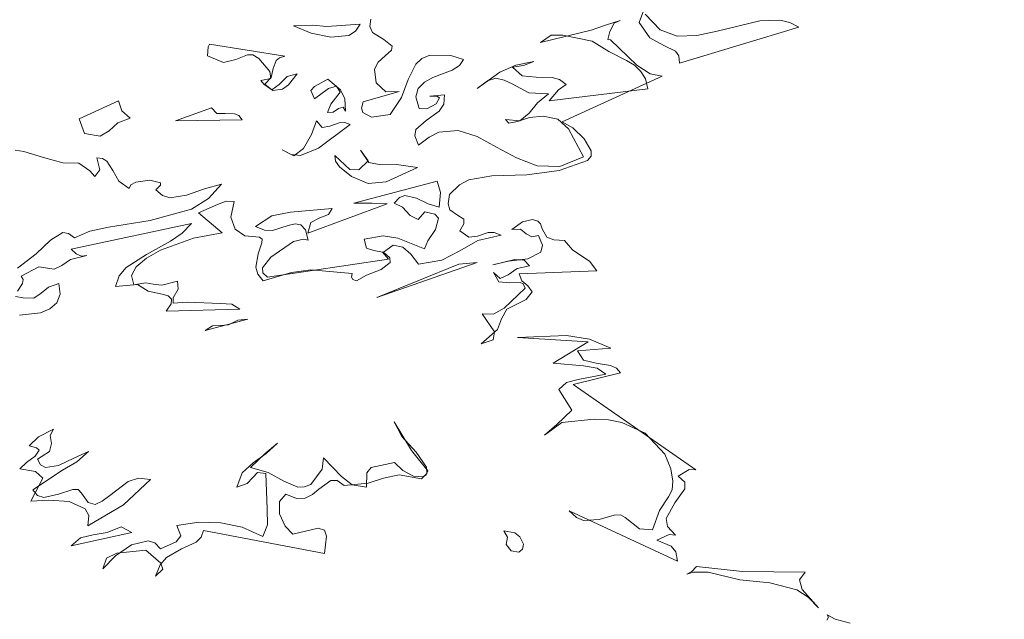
# Model space of a CAD drawing. Header units: millimetres. Extents: x -409347 to -76892, y 286088 to 1850972.
# Tile 59 of 256: x -299553 to -293908, y 573275 to 576715. Entities that reach past the tile are written whole.
import ezdxf

# ---------------------------------------------------------------- set-up
doc = ezdxf.new("R2010")
doc.units = ezdxf.units.MM
doc.linetypes.add('DGN Style 2', pattern=[3.08948, 1.853688, -1.235792])
for name, color, linetype, lineweight in [('a_drzewa 2', 7, 'Continuous', 0), ('A_P_WAND_BET_A_X', 25, 'Continuous', 0), ('A_P_WAND_BET_V_X', 131, 'DGN Style 2', 0)]:
    doc.layers.add(name, color=color, linetype=linetype, lineweight=lineweight)

msp = doc.modelspace()

# ---------------------------------------------------------------- linework, layer by layer
at = {"layer": 'a_drzewa 2'}
for p, q in [((-296001.4, 576699), (-295970.2, 576781)), ((-297539.7, 576717.2), (-297544.9, 576675.7)), ((-296193.9, 576682.5), (-296111.1, 576710.2)), ((-296145.1, 576695.5), (-296170.3, 576646.4)), ((-296111.1, 576710.2), (-296145.1, 576695.5)), ((-295940.9, 576610.2), (-296001.4, 576699)), ((-295967.2, 576746), (-295880.2, 576656.5)), ((-295553.5, 576649.2), (-295308.8, 576708.3)), ((-295308.8, 576708.3), (-295194.5, 576712.2)), ((-295194.5, 576712.2), (-295137.6, 576699.5)), ((-295137.6, 576699.5), (-295085.3, 576671.6)), ((-297983.1, 576679.3), (-297874.6, 576682.7)), ((-297882.6, 576638), (-297983.1, 576679.3)), ((-297769, 576615.3), (-297882.6, 576638)), ((-297874.6, 576682.7), (-297791.7, 576675.1)), ((-297791.7, 576675.1), (-297601.9, 576688.4)), ((-297627.8, 576648), (-297666.9, 576624.1)), ((-297601.9, 576688.4), (-297627.8, 576648)), ((-297544.9, 576675.7), (-297530.3, 576641.6)), ((-297530.3, 576641.6), (-297465, 576600.2)), ((-296567.4, 576583), (-296276.8, 576654.9)), ((-296276.8, 576654.9), (-296193.9, 576682.5)), ((-296170.3, 576646.4), (-296181.1, 576601.4)), ((-295880.2, 576656.5), (-295783.1, 576620.7)), ((-295085.3, 576671.6), (-295769.9, 576466.1)), ((-295671.8, 576624.4), (-295553.5, 576649.2)), ((-297666.9, 576624.1), (-297769, 576615.3)), ((-297465, 576600.2), (-297417.8, 576563.1)), ((-296506.4, 576626.4), (-296567.4, 576583)), ((-296438.9, 576626.3), (-296506.4, 576626.4)), ((-296271.3, 576590.7), (-296438.9, 576626.3)), ((-296175.1, 576531.4), (-296271.3, 576590.7)), ((-296181.1, 576601.4), (-296166.3, 576599.7)), ((-296166.3, 576599.7), (-296015.7, 576453.9)), ((-295860.8, 576567.1), (-295940.9, 576610.2)), ((-295783.1, 576620.7), (-295671.8, 576624.4)), ((-298476.7, 576507.8), (-298472.2, 576558.1)), ((-298472.2, 576558.1), (-298464.7, 576573.4)), ((-298464.7, 576573.4), (-298032.8, 576504.6)), ((-297421.6, 576539.3), (-297457, 576506.9)), ((-297417.8, 576563.1), (-297421.6, 576539.3)), ((-296073.9, 576481.3), (-296175.1, 576531.4)), ((-295793.4, 576534.6), (-295860.8, 576567.1)), ((-295773.4, 576507), (-295793.4, 576534.6)), ((-298385.2, 576468.6), (-298476.7, 576507.8)), ((-298313.3, 576486.5), (-298385.2, 576468.6)), ((-298247.9, 576512.7), (-298313.3, 576486.5)), ((-298215.6, 576512.5), (-298247.9, 576512.7)), ((-298181.5, 576491.9), (-298215.6, 576512.5)), ((-298119.4, 576417.9), (-298181.5, 576491.9)), ((-298083.5, 576479.7), (-298100.2, 576434.2)), ((-298064.3, 576496.1), (-298083.5, 576479.7)), ((-298032.8, 576504.6), (-298064.3, 576496.1)), ((-297498, 576471), (-297518.1, 576431.1)), ((-297457, 576506.9), (-297498, 576471)), ((-297282.6, 576460.1), (-297247.2, 576492.5)), ((-297247.2, 576492.5), (-297201.8, 576511.1)), ((-297201.8, 576511.1), (-297081.2, 576509.7)), ((-297081.2, 576509.7), (-297008.7, 576486.5)), ((-297008.7, 576486.5), (-297032.2, 576452.1)), ((-296709.1, 576453.3), (-296605.1, 576474)), ((-296605.1, 576474), (-296664.8, 576451.3)), ((-296027.4, 576452.9), (-296073.9, 576481.3)), ((-295769.9, 576466.1), (-295773.4, 576507)), ((-298112.9, 576377.3), (-298119.4, 576417.9)), ((-298100.2, 576434.2), (-298110.5, 576383.4)), ((-297518.1, 576431.1), (-297508.5, 576352.6)), ((-297325, 576371.3), (-297282.6, 576460.1)), ((-297073.9, 576425.1), (-297185, 576383.2)), ((-297032.2, 576452.1), (-297073.9, 576425.1)), ((-296929.8, 576319.9), (-296799.7, 576413.3)), ((-296799.7, 576413.3), (-296709.1, 576453.3)), ((-296664.8, 576451.3), (-296728.7, 576442.8)), ((-296728.7, 576442.8), (-296671.5, 576391.9)), ((-295992, 576417.7), (-296027.4, 576452.9)), ((-296015.7, 576453.9), (-295938, 576404.7)), ((-295964.9, 576376), (-295992, 576417.7)), ((-298170.8, 576366.5), (-298112.9, 576377.3)), ((-298154.2, 576344.4), (-298170.8, 576366.5)), ((-298110.5, 576383.4), (-298148.4, 576344.9)), ((-298065.9, 576343.1), (-298019.9, 576388.2)), ((-298019.9, 576388.2), (-297962.5, 576404.9)), ((-297962.5, 576404.9), (-298012.9, 576341.8)), ((-297862.2, 576331.2), (-297786.4, 576372.9)), ((-297786.4, 576372.9), (-297713.6, 576311.6)), ((-297363.2, 576268.1), (-297325, 576371.3)), ((-297232.5, 576355.7), (-297267.7, 576320.3)), ((-297185, 576383.2), (-297232.5, 576355.7)), ((-296871.8, 576363), (-296929.8, 576319.9)), ((-296823.2, 576378.9), (-296871.8, 576363)), ((-296775.3, 576368.3), (-296823.2, 576378.9)), ((-296729.3, 576345.8), (-296775.3, 576368.3)), ((-296671.5, 576391.9), (-296591.5, 576384.1)), ((-296591.5, 576384.1), (-296500.3, 576383.1)), ((-296500.3, 576383.1), (-296458.2, 576372)), ((-296458.2, 576372), (-296420.5, 576342.9)), ((-295869.2, 576390), (-296443.4, 576129.4)), ((-295951.2, 576318.4), (-295964.9, 576376)), ((-295938, 576404.7), (-295869.2, 576390)), ((-298101.1, 576307.8), (-298154.2, 576344.4)), ((-298148.4, 576344.9), (-298107.5, 576313.1)), ((-298107.5, 576313.1), (-298065.9, 576343.1)), ((-298045.9, 576315.5), (-298101.1, 576307.8)), ((-298012.9, 576341.8), (-298045.9, 576315.5)), ((-297883.8, 576308.8), (-297862.2, 576331.2)), ((-297862, 576260.7), (-297883.8, 576308.8)), ((-297781.9, 576320.4), (-297862, 576260.7)), ((-297736, 576333.2), (-297781.9, 576320.4)), ((-297768.4, 576230.5), (-297715.5, 576299.6)), ((-297715.5, 576299.6), (-297736, 576333.2)), ((-297713.6, 576311.6), (-297688.7, 576260.8)), ((-297377.8, 576302.1), (-297584.3, 576243.3)), ((-297508.5, 576352.6), (-297454.2, 576301.4)), ((-297454.2, 576301.4), (-297377.8, 576302.1)), ((-297267.7, 576320.3), (-297281.2, 576272.2)), ((-296633.8, 576295.2), (-296729.3, 576345.8)), ((-296518.3, 576249.3), (-295951.2, 576318.4)), ((-296464.9, 576312.6), (-296518.3, 576249.3)), ((-296420.5, 576342.9), (-296464.9, 576312.6)), ((-299212.6, 576145.1), (-298986.4, 576249.7)), ((-298986.4, 576249.7), (-298966.9, 576192.6)), ((-297688.7, 576260.8), (-297685.6, 576190.6)), ((-297584.3, 576243.3), (-297593, 576207.3)), ((-297428.3, 576171.4), (-297363.2, 576268.1)), ((-297281.2, 576272.2), (-297263.8, 576206.1)), ((-297202.2, 576276), (-297117.6, 576283.2)), ((-297161.1, 576276.6), (-297202.2, 576276)), ((-297166.1, 576232.1), (-297145.6, 576266.1)), ((-297145.6, 576266.1), (-297161.1, 576276.6)), ((-297117.6, 576283.2), (-297121.9, 576230)), ((-296521.8, 576290.1), (-296633.8, 576295.2)), ((-296584.8, 576237.7), (-296521.8, 576290.1)), ((-298966.9, 576192.6), (-298919.1, 576149.7)), ((-298659.2, 576133.7), (-298454.2, 576210)), ((-298454.2, 576210), (-298422, 576177.5)), ((-297787.7, 576181.8), (-297768.4, 576230.5)), ((-297755.6, 576184.6), (-297787.7, 576181.8)), ((-297725, 576204.8), (-297755.6, 576184.6)), ((-297699.3, 576212.9), (-297725, 576204.8)), ((-297685.6, 576190.6), (-297699.3, 576212.9)), ((-297593, 576207.3), (-297584.9, 576181.5)), ((-297263.8, 576206.1), (-297219.6, 576204)), ((-297147.8, 576189.6), (-297222.6, 576136.1)), ((-297219.6, 576204), (-297166.1, 576232.1)), ((-297121.9, 576230), (-297147.8, 576189.6)), ((-296632.6, 576177.8), (-296584.8, 576237.7)), ((-299182, 576062.5), (-299212.6, 576145.1)), ((-298919.1, 576149.7), (-298990.3, 576123)), ((-298277.7, 576139.9), (-298659.2, 576133.7)), ((-298422, 576177.5), (-298374.8, 576175.7)), ((-298374.8, 576175.7), (-298321.8, 576174.3)), ((-298321.8, 576174.3), (-298297.5, 576164.6)), ((-298297.5, 576164.6), (-298277.7, 576139.9)), ((-297879.8, 576056.4), (-297851.3, 576135.2)), ((-297851.3, 576135.2), (-297818.6, 576096.9)), ((-297584.9, 576181.5), (-297535.8, 576156.4)), ((-297535.8, 576156.4), (-297428.3, 576171.4)), ((-297222.6, 576136.1), (-297282.8, 576084)), ((-296748.2, 576120.9), (-296767.7, 576142.7)), ((-296767.7, 576142.7), (-296684.8, 576135.1)), ((-296699.1, 576131), (-296748.2, 576120.9)), ((-296630.6, 576154.5), (-296699.1, 576131)), ((-296684.8, 576135.1), (-296632.6, 576177.8)), ((-296551.9, 576161.2), (-296630.6, 576154.5)), ((-296468.2, 576144.9), (-296551.9, 576161.2)), ((-296407.5, 576088.4), (-296468.2, 576144.9)), ((-296443.4, 576129.4), (-296381.5, 576093.5)), ((-299039.3, 576077.7), (-299092.5, 576046.7)), ((-298990.3, 576123), (-299039.3, 576077.7)), ((-297658.4, 576113.5), (-297840.7, 575977.5)), ((-297818.6, 576096.9), (-297775.1, 576103.6)), ((-297775.1, 576103.6), (-297721, 576122.9)), ((-297721, 576122.9), (-297688.9, 576125.6)), ((-297688.9, 576125.6), (-297658.4, 576113.5)), ((-297282.8, 576084), (-297288.5, 576048.2)), ((-297149.2, 576069), (-297038.4, 576078.4)), ((-297038.4, 576078.4), (-296929.7, 576043.7)), ((-296320.4, 575928.3), (-296407.5, 576088.4)), ((-296381.5, 576093.5), (-296317.4, 576031.4)), ((-299092.5, 576046.7), (-299182, 576062.5)), ((-297925.8, 575976.1), (-297879.8, 576056.4)), ((-297288.5, 576048.2), (-297266.3, 575994.3)), ((-297266.3, 575994.3), (-297205.6, 576040.6)), ((-297205.6, 576040.6), (-297149.2, 576069)), ((-296929.7, 576043.7), (-296818.7, 575982.7)), ((-296317.4, 576031.4), (-296276.2, 575961.5)), ((-299579.3, 575966.8), (-299528.7, 575959.4)), ((-299528.7, 575959.4), (-299417, 575924.9)), ((-297996.2, 575940.7), (-298048.6, 575968.5)), ((-298048.6, 575968.5), (-297980.9, 575933.2)), ((-297980.9, 575933.2), (-297925.8, 575976.1)), ((-297840.7, 575977.5), (-297943, 575936.4)), ((-297598.8, 575965.9), (-297551.7, 575896.4)), ((-297555.4, 575904.9), (-297598.8, 575965.9)), ((-296818.7, 575982.7), (-296704.7, 575921.9)), ((-296276.2, 575961.5), (-296276.6, 575932.1)), ((-299417, 575924.9), (-299305.6, 575893.3)), ((-299093.5, 575852.7), (-299111.2, 575921.7)), ((-299111.2, 575921.7), (-299078.6, 575918.6)), ((-299078.6, 575918.6), (-299053.8, 575903.1)), ((-299053.8, 575903.1), (-299019.8, 575850.1)), ((-297943, 575936.4), (-297996.2, 575940.7)), ((-297743.3, 575903.5), (-297746.1, 575935.6)), ((-297746.1, 575935.6), (-297659.8, 575854.9)), ((-297719.9, 575870.3), (-297743.3, 575903.5)), ((-297609.7, 575853.3), (-297555.4, 575904.9)), ((-296704.7, 575921.9), (-296586.2, 575876.2)), ((-296298, 575906.7), (-296460.5, 575848.8)), ((-296456.6, 575872.6), (-296320.4, 575928.3)), ((-296276.6, 575932.1), (-296298, 575906.7)), ((-299305.6, 575893.3), (-299214.4, 575892.3)), ((-299214.4, 575892.3), (-299151.9, 575847.7)), ((-299151.9, 575847.7), (-299122.6, 575814.9)), ((-299122.6, 575814.9), (-299093.5, 575852.7)), ((-299019.8, 575850.1), (-298985.2, 575788.5)), ((-297650.5, 575814.5), (-297719.9, 575870.3)), ((-297659.8, 575854.9), (-297609.7, 575853.3)), ((-297551.7, 575896.4), (-297482.9, 575881.7)), ((-297482.9, 575881.7), (-297392, 575883.7)), ((-297273, 575867.4), (-297451.1, 575784.6)), ((-297392, 575883.7), (-297273, 575867.4)), ((-296460.5, 575848.8), (-296646.4, 575824)), ((-296586.2, 575876.2), (-296456.6, 575872.6)), ((-298887.7, 575782.1), (-298806.5, 575794.9)), ((-298806.5, 575794.9), (-298746.4, 575779.5)), ((-297556.1, 575775.6), (-297650.5, 575814.5)), ((-296978.9, 575795.6), (-297032.4, 575767.5)), ((-296845.8, 575818.7), (-296978.9, 575795.6)), ((-296646.4, 575824), (-296845.8, 575818.7)), ((-298985.2, 575788.5), (-298925.8, 575746.5)), ((-298925.8, 575746.5), (-298915.8, 575768)), ((-298915.8, 575768), (-298887.7, 575782.1)), ((-298745.2, 575764.9), (-298772.3, 575739.1)), ((-298772.3, 575739.1), (-298734.3, 575707.1)), ((-298746.4, 575779.5), (-298745.2, 575764.9)), ((-298596.2, 575707.2), (-298493.7, 575745.3)), ((-298493.7, 575745.3), (-298396.1, 575771.3)), ((-298396.1, 575771.3), (-298471.2, 575688.5)), ((-297637.5, 575662.8), (-297160.5, 575788.9)), ((-297451.1, 575784.6), (-297556.1, 575775.6)), ((-297160.5, 575788.9), (-297140.2, 575723)), ((-297032.4, 575767.5), (-297089.4, 575712.7)), ((-298734.3, 575707.1), (-298692, 575693.1)), ((-298692, 575693.1), (-298596.2, 575707.2)), ((-298471.2, 575688.5), (-298568.8, 575627.2)), ((-297375.7, 575694.1), (-297405.3, 575662.1)), ((-297344.4, 575705.5), (-297375.7, 575694.1)), ((-297278.5, 575690.6), (-297344.4, 575705.5)), ((-297211.1, 575658.2), (-297278.5, 575690.6)), ((-297140.2, 575723), (-297147.8, 575640.1)), ((-297089.4, 575712.7), (-297096.6, 575659.2)), ((-298568.8, 575627.2), (-298804.3, 575563)), ((-298418.4, 575654.8), (-298528.9, 575607.1)), ((-298370.1, 575673.6), (-298418.4, 575654.8)), ((-298322.9, 575671.8), (-298370.1, 575673.6)), ((-298341.7, 575582), (-298322.9, 575671.8)), ((-298000.4, 575611.2), (-297761.2, 575631.7)), ((-297901.9, 575490.4), (-297446.2, 575658.6)), ((-297761.2, 575631.7), (-297781.8, 575597.6)), ((-297531.8, 575663.1), (-297637.5, 575662.8)), ((-297446.2, 575658.6), (-297531.8, 575663.1)), ((-297405.3, 575662.1), (-297359.3, 575639.6)), ((-297359.3, 575639.6), (-297314, 575590.6)), ((-297147.8, 575640.1), (-297211.1, 575658.2)), ((-297096.6, 575659.2), (-297087.7, 575624.7)), ((-297087.7, 575624.7), (-297043.9, 575593.2)), ((-298528.9, 575607.1), (-298392.8, 575492.4)), ((-298318.2, 575513.5), (-298341.7, 575582)), ((-298202, 575529.3), (-298107.3, 575590.3)), ((-298107.3, 575590.3), (-298000.4, 575611.2)), ((-297833, 575578.5), (-297883.5, 575550.7)), ((-297781.8, 575597.6), (-297833, 575578.5)), ((-297314, 575590.6), (-297268, 575568.1)), ((-297268, 575568.1), (-297230.7, 575612.4)), ((-297230.7, 575612.4), (-297173.7, 575599.7)), ((-297173.7, 575599.7), (-297151.1, 575575.2)), ((-297151.1, 575575.2), (-297169.2, 575511.9)), ((-297043.9, 575593.2), (-297006.6, 575569.9)), ((-297006.6, 575569.9), (-297007.3, 575543.4)), ((-296670.4, 575554.6), (-296612.8, 575568.3)), ((-296612.8, 575568.3), (-296582.6, 575559.2)), ((-298567.7, 575545.1), (-299257.3, 575397.9)), ((-299044.9, 575524.8), (-299151.6, 575501)), ((-298804.3, 575563), (-299044.9, 575524.8)), ((-298621.8, 575490.5), (-298567.7, 575545.1)), ((-298261.9, 575474.3), (-298318.2, 575513.5)), ((-298150.2, 575507.3), (-298202, 575529.3)), ((-298103, 575505.5), (-298150.2, 575507.3)), ((-298014.3, 575533.6), (-298103, 575505.5)), ((-297974, 575543), (-298014.3, 575533.6)), ((-297941.1, 575537), (-297974, 575543)), ((-297915.3, 575509.8), (-297941.1, 575537)), ((-297898.4, 575449.5), (-297915.3, 575509.8)), ((-297883.5, 575550.7), (-297901.9, 575490.4)), ((-297169.2, 575511.9), (-297213.5, 575446.4)), ((-297007.3, 575543.4), (-297030.3, 575503.2)), ((-296731.3, 575511.2), (-296670.4, 575554.6)), ((-296681.5, 575512.5), (-296731.3, 575511.2)), ((-296649.8, 575485.8), (-296681.5, 575512.5)), ((-296582.6, 575559.2), (-296566.5, 575542.9)), ((-296566.5, 575542.9), (-296558.2, 575514.2)), ((-296558.2, 575514.2), (-296530.6, 575466.7)), ((-299306.7, 575493.6), (-299376.3, 575449.4)), ((-299273.8, 575487.6), (-299306.7, 575493.6)), ((-299239.5, 575464.1), (-299273.8, 575487.6)), ((-299151.6, 575501), (-299239.5, 575464.1)), ((-298557.5, 575460.7), (-298745.6, 575391.7)), ((-298688.3, 575443.6), (-298621.8, 575490.5)), ((-298392.8, 575492.4), (-298557.5, 575460.7)), ((-298179, 575466.7), (-298261.9, 575474.3)), ((-298163.4, 575456.2), (-298179, 575466.7)), ((-298164.6, 575435.6), (-298163.4, 575456.2)), ((-297983, 575442.3), (-297925.4, 575456)), ((-297925.4, 575456), (-297898.4, 575449.5)), ((-297468.6, 575474.5), (-297578.7, 575456.3)), ((-297578.7, 575456.3), (-297565.5, 575404.6)), ((-297385.2, 575461.1), (-297468.6, 575474.5)), ((-297233.1, 575400.7), (-297385.2, 575461.1)), ((-297030.3, 575503.2), (-296977.2, 575466.6)), ((-296977.2, 575466.6), (-296927.9, 575473.8)), ((-296927.9, 575473.8), (-296867.9, 575493.6)), ((-296793.2, 575479.4), (-296925.7, 575447.5)), ((-296867.9, 575493.6), (-296832.6, 575493.7)), ((-296832.6, 575493.7), (-296793.2, 575479.4)), ((-296616, 575468.2), (-296649.8, 575485.8)), ((-296578.5, 575477.2), (-296616, 575468.2)), ((-296556.1, 575420.4), (-296578.5, 575477.2)), ((-296530.6, 575466.7), (-296491.2, 575452.4)), ((-296491.2, 575452.4), (-296429.2, 575448.9)), ((-299376.3, 575449.4), (-299457.9, 575371.9)), ((-299257.3, 575397.9), (-299228.6, 575371)), ((-298825.7, 575367.2), (-298688.3, 575443.6)), ((-298185.6, 575372.1), (-298164.6, 575435.6)), ((-298113.3, 575351.8), (-297983, 575442.3)), ((-297565.5, 575404.6), (-297523.1, 575390.6)), ((-297411.1, 575420.7), (-297466.5, 575380.7)), ((-297357.4, 575410.6), (-297411.1, 575420.7)), ((-297309.9, 575370.6), (-297357.4, 575410.6)), ((-297213.5, 575446.4), (-297233.1, 575400.7)), ((-296925.7, 575447.5), (-297029.3, 575388.7)), ((-296564.5, 575381.5), (-296556.1, 575420.4)), ((-296429.2, 575448.9), (-296383.4, 575394)), ((-296383.4, 575394), (-296336.6, 575362.8)), ((-299457.9, 575371.9), (-299565.4, 575289.3)), ((-299261.1, 575338.8), (-299311.1, 575305.1)), ((-299169, 575361.4), (-299261.1, 575338.8)), ((-299228.6, 575371), (-299198.2, 575358.9)), ((-299198.2, 575358.9), (-299169, 575361.4)), ((-298942.8, 575292.6), (-298825.7, 575367.2)), ((-298826.9, 575346.6), (-298884.4, 575297.6)), ((-298745.6, 575391.7), (-298826.9, 575346.6)), ((-298199.5, 575294.5), (-298185.6, 575372.1)), ((-298161.1, 575291.9), (-298113.3, 575351.8)), ((-297439.6, 575341.9), (-298133, 575238.5)), ((-297523.1, 575390.6), (-297472.3, 575380.2)), ((-297472.3, 575380.2), (-297439.6, 575341.9)), ((-297466.5, 575380.7), (-297431.4, 575348.5)), ((-297431.4, 575348.5), (-297429.1, 575322.2)), ((-297266.7, 575312.6), (-297309.9, 575370.6)), ((-297029.3, 575388.7), (-297133.5, 575335.7)), ((-296713.7, 575339.3), (-296840.3, 575307.9)), ((-296751.1, 575330.3), (-296640.5, 575342.7)), ((-296660.4, 575335.1), (-296713.7, 575339.3)), ((-296640.5, 575342.7), (-296564.5, 575381.5)), ((-296336.6, 575362.8), (-296286.7, 575328.9)), ((-299442.6, 575296.8), (-299543.9, 575244.1)), ((-299356.3, 575283.7), (-299442.6, 575296.8)), ((-299311.1, 575305.1), (-299356.3, 575283.7)), ((-298982.8, 575245.1), (-298942.8, 575292.6)), ((-298884.4, 575297.6), (-298912.5, 575248.2)), ((-298187.3, 575254.4), (-298199.5, 575294.5)), ((-298158.6, 575262.7), (-298161.1, 575291.9)), ((-297481.6, 575282.5), (-297563.9, 575249)), ((-296929.5, 575320.9), (-297506, 575121.7)), ((-297506, 575121.7), (-297034.5, 575311.9)), ((-297429.1, 575322.2), (-297481.6, 575282.5)), ((-297133.5, 575335.7), (-297266.7, 575312.6)), ((-297034.5, 575311.9), (-296929.5, 575320.9)), ((-296840.3, 575307.9), (-296751.1, 575330.3)), ((-296753.1, 575250.8), (-296700.4, 575287.6)), ((-296700.4, 575287.6), (-296631.2, 575302.3)), ((-296631.2, 575302.3), (-296660.4, 575335.1)), ((-296286.7, 575328.9), (-296243.8, 575273.8)), ((-299543.9, 575244.1), (-299533.4, 575224.4)), ((-299533.4, 575224.4), (-299537.2, 575200.6)), ((-299004, 575184.5), (-298982.8, 575245.1)), ((-298912.5, 575248.2), (-298899, 575193.5)), ((-298157.5, 575215.8), (-298187.3, 575254.4)), ((-298133, 575238.5), (-298158.6, 575262.7)), ((-297994.3, 575265), (-298157.5, 575215.8)), ((-297883.9, 575280.3), (-297994.3, 575265)), ((-297647.1, 575259.5), (-297883.9, 575280.3)), ((-297651.2, 575238.6), (-297647.1, 575259.5)), ((-297644.1, 575224.5), (-297651.2, 575238.6)), ((-297622.9, 575217.5), (-297644.1, 575224.5)), ((-297563.9, 575249), (-297622.9, 575217.5)), ((-296805.5, 575211), (-296836.5, 575264.2)), ((-296836.5, 575264.2), (-296798.3, 575229.3)), ((-296798.3, 575229.3), (-296753.1, 575250.8)), ((-296243.8, 575273.8), (-296688.9, 575256.2)), ((-296688.9, 575256.2), (-296673.8, 575216.4)), ((-299537.2, 575200.6), (-299565.8, 575157)), ((-299429.6, 575145.2), (-299388.6, 575181)), ((-299388.6, 575181), (-299328.6, 575200.8)), ((-299328.6, 575200.8), (-299320.5, 575139.8)), ((-298878.6, 575195.2), (-299004, 575184.5)), ((-298899, 575193.5), (-298829.5, 575205.3)), ((-298816.5, 575156.5), (-298878.6, 575195.2)), ((-298829.5, 575205.3), (-298787.7, 575197.1)), ((-298787.7, 575197.1), (-298737.3, 575192.6)), ((-298737.3, 575192.6), (-298648.2, 575215)), ((-298644.2, 575168.3), (-298672.3, 575118.9)), ((-298648.2, 575215), (-298644.2, 575168.3)), ((-296743.3, 575204.6), (-296805.5, 575211)), ((-296775, 575060.8), (-296655.4, 575173.9)), ((-296684.7, 575206.7), (-296743.3, 575204.6)), ((-296666.4, 575199.4), (-296684.7, 575206.7)), ((-296673.8, 575216.4), (-296638.9, 575187.1)), ((-296655.4, 575173.9), (-296666.4, 575199.4)), ((-296638.9, 575187.1), (-296615.5, 575153.8)), ((-299577.9, 575126.6), (-299533.2, 575118.7)), ((-299533.2, 575118.7), (-299471.4, 575118.1)), ((-299471.4, 575118.1), (-299429.6, 575145.2)), ((-299320.5, 575139.8), (-299339.8, 575091.1)), ((-298735.8, 575139.9), (-298816.5, 575156.5)), ((-298702.7, 575131), (-298735.8, 575139.9)), ((-298683.4, 575112), (-298702.7, 575131)), ((-298684.1, 575085.5), (-298683.4, 575112)), ((-298672.3, 575118.9), (-298672.7, 575089.5)), ((-296615.5, 575153.8), (-296649.9, 575109.7)), ((-299380.8, 575055.3), (-299434.7, 575033.1)), ((-299339.8, 575091.1), (-299380.8, 575055.3)), ((-298712.7, 575042), (-298684.1, 575085.5)), ((-298672.7, 575089.5), (-298590.8, 575093.5)), ((-298590.8, 575093.5), (-298402.1, 575086.2)), ((-298402.1, 575086.2), (-298337.2, 575082.9)), ((-298337.2, 575082.9), (-298290.7, 575054.6)), ((-296836.7, 575026.2), (-296775, 575060.8)), ((-296649.9, 575109.7), (-296759.7, 575053.3)), ((-299434.7, 575033.1), (-299554.1, 575019.9)), ((-298290.7, 575054.6), (-298712.7, 575042)), ((-296830.9, 574923.8), (-296901.4, 575026.5)), ((-296901.4, 575026.5), (-296836.7, 575026.2)), ((-296759.7, 575053.3), (-296790.2, 574997.8)), ((-298244.6, 574996.8), (-298488.8, 574931.8)), ((-298488.8, 574931.8), (-298447, 574958.9)), ((-298447, 574958.9), (-298403, 574959.7)), ((-298403, 574959.7), (-298356.3, 574963.7)), ((-298356.3, 574963.7), (-298302.9, 574991.8)), ((-298302.9, 574991.8), (-298244.6, 574996.8)), ((-296790.2, 574997.8), (-296814.4, 574937)), ((-296814.4, 574937), (-296907.3, 574855.6)), ((-296838.8, 574879.1), (-296830.9, 574923.8)), ((-296698.8, 574891.1), (-296417.8, 574903.3)), ((-296294.2, 574866.9), (-296698.8, 574891.1)), ((-296417.8, 574903.3), (-296286.7, 574882.2)), ((-296907.3, 574855.6), (-296838.8, 574879.1)), ((-296495.2, 574743.9), (-296294.2, 574866.9)), ((-296164.8, 574831), (-296354.4, 574814.7)), ((-296286.7, 574882.2), (-296164.8, 574831)), ((-296354.4, 574814.7), (-296320.5, 574761.8)), ((-296320.6, 574729.5), (-296495.2, 574743.9)), ((-296243, 574715.6), (-296320.6, 574729.5)), ((-296320.5, 574761.8), (-296248.5, 574744.5)), ((-296248.5, 574744.5), (-296165, 574731)), ((-296165, 574731), (-296131.5, 574716.3)), ((-296108.5, 574688.9), (-296379, 574621.7)), ((-296352.1, 574650.4), (-296193.1, 574681.6)), ((-296193.1, 574681.6), (-296243, 574715.6)), ((-296131.5, 574716.3), (-296108.5, 574688.9)), ((-296461.8, 574594), (-296418.2, 574633)), ((-296418.2, 574633), (-296352.1, 574650.4)), ((-296379, 574621.7), (-295676, 574132.3)), ((-296386.9, 574474.1), (-296461.8, 574594)), ((-296474, 574393.2), (-296386.9, 574474.1)), ((-297406.7, 574407.4), (-297361.3, 574323.1)), ((-297307.4, 574242.5), (-297406.7, 574407.4)), ((-296445.6, 574404.4), (-296545.1, 574331.2)), ((-296545.1, 574331.2), (-296474, 574393.2)), ((-296259.2, 574423.3), (-296445.6, 574404.4)), ((-296176.5, 574418.6), (-296259.2, 574423.3)), ((-296101.8, 574404.4), (-296176.5, 574418.6)), ((-295967.2, 574342.5), (-296101.8, 574404.4)), ((-299444.4, 574321.2), (-299360.1, 574366.6)), ((-299360.1, 574366.6), (-299377.5, 574329.8)), ((-299377.5, 574329.8), (-299370.6, 574283.4)), ((-297361.3, 574323.1), (-297280.1, 574233.1)), ((-295854.2, 574222.9), (-295967.2, 574342.5)), ((-299498.7, 574269.5), (-299444.4, 574321.2)), ((-299456.6, 574258.4), (-299498.7, 574269.5)), ((-299370.6, 574283.4), (-299381.4, 574238.4)), ((-298075, 574285.5), (-298146.4, 574226.6)), ((-298140.5, 574227.1), (-298075, 574285.5)), ((-299514, 574174.2), (-299464.3, 574210.8)), ((-299464.3, 574210.8), (-299440.8, 574245.1)), ((-299440.8, 574245.1), (-299456.6, 574258.4)), ((-299381.4, 574238.4), (-299451.1, 574194.2)), ((-299243, 574200.3), (-299158, 574237)), ((-299158, 574237), (-299226.4, 574178.2)), ((-298146.4, 574226.6), (-298230.5, 574145.9)), ((-298215.3, 574173.6), (-298140.5, 574227.1)), ((-297212.3, 574127.2), (-297307.4, 574242.5)), ((-297280.1, 574233.1), (-297219.9, 574147.2)), ((-295820.4, 574137.6), (-295854.2, 574222.9)), ((-299552.1, 574138.6), (-299514, 574174.2)), ((-299451.1, 574194.2), (-299433.5, 574160.5)), ((-299433.5, 574160.5), (-299405.8, 574145.2)), ((-299405.8, 574145.2), (-299330.5, 574157.6)), ((-299330.5, 574157.6), (-299243, 574200.3)), ((-299226.4, 574178.2), (-299307.5, 574130.1)), ((-298277.9, 574115.4), (-298215.3, 574173.6)), ((-297818.4, 574137.1), (-297812.2, 574202.3)), ((-297812.2, 574202.3), (-297708.9, 574093.6)), ((-297537.1, 574146.5), (-297404.5, 574175.4)), ((-297404.5, 574175.4), (-297356.5, 574129.6)), ((-299462.6, 574122.7), (-299552.1, 574138.6)), ((-299307.5, 574130.1), (-299477.2, 574018.7)), ((-299421.2, 574085.2), (-299462.6, 574122.7)), ((-298309.1, 574033.4), (-298277.9, 574115.4)), ((-298230.5, 574145.9), (-298128.1, 574116.5)), ((-298189.9, 574117.1), (-298216.8, 574088.3)), ((-298142.5, 574112.3), (-298189.9, 574117.1)), ((-298133.7, 573907.4), (-298142.5, 574112.3)), ((-298128.1, 574116.5), (-298038.8, 574068.3)), ((-297884.4, 574049.2), (-297818.4, 574137.1)), ((-297565.6, 574032.4), (-297563.8, 574114.8)), ((-297563.8, 574114.8), (-297537.1, 574146.5)), ((-297377.8, 574104.3), (-297467.2, 574084.9)), ((-297249.4, 574080), (-297377.8, 574104.3)), ((-297356.5, 574129.6), (-297294.9, 574096.7)), ((-297294.9, 574096.7), (-297241.6, 574092.4)), ((-297219.8, 574111.9), (-297249.4, 574080)), ((-297241.6, 574092.4), (-297222, 574102.9)), ((-297222, 574102.9), (-297212.3, 574127.2)), ((-297219.9, 574147.2), (-297219.8, 574111.9)), ((-295808.6, 574068.1), (-295820.4, 574137.6)), ((-295714.4, 574134.9), (-295778.8, 574097.1)), ((-295778.8, 574097.1), (-295740.5, 574062.2)), ((-295676, 574132.3), (-295714.4, 574134.9)), ((-299489.2, 573953), (-299421.2, 574085.2)), ((-299036.6, 573985.8), (-298931.8, 574065.3)), ((-298803.4, 574076.3), (-298958.5, 573930.8)), ((-298931.8, 574065.3), (-298871.8, 574085.2)), ((-298871.8, 574085.2), (-298803.4, 574076.3)), ((-298249.1, 574053.2), (-298309.1, 574033.4)), ((-298216.8, 574088.3), (-298249.1, 574053.2)), ((-298038.8, 574068.3), (-297959.4, 574033.9)), ((-297921.3, 574034.3), (-297884.4, 574049.2)), ((-297768.7, 574070.8), (-297837.9, 574020.8)), ((-297733.4, 574070.9), (-297768.7, 574070.8)), ((-297692.8, 574042.1), (-297733.4, 574070.9)), ((-297708.9, 574093.6), (-297646.1, 574046)), ((-297555.9, 574056.7), (-297692.8, 574042.1)), ((-297646.1, 574046), (-297565.6, 574032.4)), ((-297467.2, 574084.9), (-297555.9, 574056.7)), ((-295813.1, 574017.8), (-295808.6, 574068.1)), ((-295740.5, 574062.2), (-295740.2, 574024)), ((-299477.2, 574018.7), (-299450.9, 573985.6)), ((-299450.9, 573985.6), (-299414.7, 573974.1)), ((-299414.7, 573974.1), (-299331.1, 573993)), ((-299331.1, 573993), (-299248.2, 574020.6)), ((-299248.2, 574020.6), (-299218.8, 574020.2)), ((-299218.8, 574020.2), (-299199.3, 573998.4)), ((-299199.3, 573998.4), (-299159.6, 573945.9)), ((-299080.8, 573952.7), (-299036.6, 573985.8)), ((-298026.5, 573992.9), (-298064.1, 573951.5)), ((-297965.6, 573968.8), (-298026.5, 573992.9)), ((-297959.4, 574033.9), (-297921.3, 574034.3)), ((-297873.5, 573991.3), (-297915.8, 573970.1)), ((-297837.9, 574020.8), (-297873.5, 573991.3)), ((-295833.2, 573977.9), (-295813.1, 574017.8)), ((-295740.2, 574024), (-295797.9, 573942.7)), ((-299386.9, 573958.8), (-299489.2, 573953)), ((-299268.7, 573951.3), (-299386.9, 573958.8)), ((-299177, 573909.2), (-299268.7, 573951.3)), ((-298958.5, 573930.8), (-299162.7, 573810.5)), ((-299159.6, 573945.9), (-299120.4, 573934.6)), ((-299120.4, 573934.6), (-299080.8, 573952.7)), ((-298064.1, 573951.5), (-298063.9, 573881)), ((-297915.8, 573970.1), (-297965.6, 573968.8)), ((-295885.3, 573899.9), (-295833.2, 573977.9)), ((-295797.9, 573942.7), (-295846.1, 573853.3)), ((-299156, 573869.8), (-299177, 573909.2)), ((-299162.7, 573810.5), (-299156, 573869.8)), ((-298131.8, 573816.4), (-298133.7, 573907.4)), ((-298063.9, 573881), (-298031.4, 573810.3)), ((-295781.1, 573609.2), (-296402.2, 573896.9)), ((-296402.2, 573896.9), (-296360.8, 573859.3)), ((-296230.4, 573846.9), (-296144.4, 573871.9)), ((-296144.4, 573871.9), (-296109.4, 573874.9)), ((-296109.4, 573874.9), (-296081.7, 573859.6)), ((-295925.7, 573787.8), (-295885.3, 573899.9)), ((-298651.6, 573813.1), (-298526.9, 573832.6)), ((-298526.9, 573832.6), (-298400.3, 573828.7)), ((-298400.3, 573828.7), (-298277.7, 573804)), ((-298158.4, 573749.5), (-298131.8, 573816.4)), ((-296360.8, 573859.3), (-296321.1, 573842.1)), ((-296321.1, 573842.1), (-296230.4, 573846.9)), ((-296081.7, 573859.6), (-295999.6, 573793.2)), ((-295846.1, 573853.3), (-295839.2, 573806.9)), ((-298909.7, 573773.4), (-299258.7, 573696.5)), ((-299203.8, 573742.3), (-299131.9, 573760.3)), ((-299131.9, 573760.3), (-299050.7, 573773.1)), ((-299050.7, 573773.1), (-298971.3, 573806.3)), ((-298971.3, 573806.3), (-298909.7, 573773.4)), ((-298628.9, 573753.3), (-298651.6, 573813.1)), ((-298499.4, 573785), (-298513.6, 573745.6)), ((-297806.4, 573653.3), (-298499.4, 573785)), ((-298277.7, 573804), (-298158.4, 573749.5)), ((-298031.4, 573810.3), (-297986.3, 573764.2)), ((-297986.3, 573764.2), (-297842.2, 573797.1)), ((-297842.2, 573797.1), (-297806, 573785.6)), ((-297806, 573785.6), (-297794.2, 573751.3)), ((-296777.3, 573782.5), (-296714.6, 573770.2)), ((-296756.6, 573746.1), (-296777.3, 573782.5)), ((-296714.6, 573770.2), (-296686.3, 573749.1)), ((-295999.6, 573793.2), (-295925.7, 573787.8)), ((-295829.3, 573760.8), (-295900, 573728.3)), ((-295839.2, 573806.9), (-295793.8, 573757.9)), ((-295793.8, 573757.9), (-295829.3, 573760.8)), ((-299258.7, 573696.5), (-299203.8, 573742.3)), ((-299004, 573639), (-298912.5, 573702.6)), ((-298912.5, 573702.6), (-298817.5, 573725.5)), ((-298817.5, 573725.5), (-298778.3, 573714.1)), ((-298778.3, 573714.1), (-298745.9, 573678.7)), ((-298745.9, 573678.7), (-298655.3, 573718.8)), ((-298655.3, 573718.8), (-298628.9, 573753.3)), ((-298540.5, 573716.8), (-298625.6, 573680.2)), ((-298513.6, 573745.6), (-298540.5, 573716.8)), ((-297794.2, 573751.3), (-297806.4, 573653.3)), ((-296764.7, 573704.2), (-296756.6, 573746.1)), ((-296735.2, 573668.6), (-296764.7, 573704.2)), ((-296686.3, 573749.1), (-296665.1, 573706.9)), ((-296665.1, 573706.9), (-296671.3, 573677)), ((-295900, 573728.3), (-295817.8, 573694.2)), ((-298996.5, 573654.3), (-299055.8, 573625.7)), ((-298830.5, 573671.4), (-298996.5, 573654.3)), ((-298744.7, 573596.5), (-298830.5, 573671.4)), ((-298625.6, 573680.2), (-298712.2, 573628.7)), ((-296690.5, 573660.6), (-296735.2, 573668.6)), ((-296671.3, 573677), (-296690.5, 573660.6)), ((-295817.8, 573694.2), (-295791.4, 573661.2)), ((-295791.4, 573661.2), (-295781.1, 573609.2)), ((-299077, 573565.1), (-299004, 573639)), ((-299055.8, 573625.7), (-299077, 573565.1)), ((-298746.9, 573587.5), (-298773.8, 573523.5)), ((-298712.2, 573628.7), (-298746.9, 573587.5)), ((-298733, 573562.3), (-298744.7, 573596.5)), ((-298773.8, 573523.5), (-298733, 573562.3)), ((-295727.7, 573534.4), (-295699.5, 573548.6)), ((-295690.5, 573546.4), (-295727.7, 573534.4)), ((-295699.5, 573548.6), (-295672.6, 573577.3)), ((-295605.2, 573544.9), (-295690.5, 573546.4)), ((-295672.6, 573577.3), (-295408.7, 573549.9)), ((-295425.2, 573501.5), (-295605.2, 573544.9)), ((-295408.7, 573549.9), (-295049.9, 573545.4)), ((-295049.9, 573545.4), (-295081.4, 573501.5)), ((-295253.2, 573483.9), (-295425.2, 573501.5)), ((-295097.1, 573444.4), (-295253.2, 573483.9)), ((-295081.4, 573501.5), (-295067.9, 573446.9)), ((-295031.8, 573402.9), (-295097.1, 573444.4)), ((-295067.9, 573446.9), (-294973.6, 573340.3)), ((-294973.6, 573340.3), (-295031.8, 573402.9)), ((-294926.5, 573270.9), (-294916.1, 573286.5)), ((-294923.2, 573300.6), (-294876.9, 573275.2)), ((-294916.1, 573286.5), (-294923.2, 573300.6)), ((-294876.9, 573275.2), (-294792.7, 573253))]:
    msp.add_line(p, q, dxfattribs=at)
at = {"layer": 'A_P_WAND_BET_A_X', "ltscale": 0.01}
msp.add_3dface([(-409346.6, 1850971.6), (-87526.5, 1850971.6), (-87526.5, 286087.9), (-409346.6, 286087.9)], dxfattribs=at)
at = {"layer": 'A_P_WAND_BET_V_X'}
msp.add_3dface([(-346399.5, 627361.9), (-346399.5, 492361.9), (-171399.5, 492361.9), (-171399.5, 627361.9)], dxfattribs=at)

doc.saveas('drawing.dxf')
